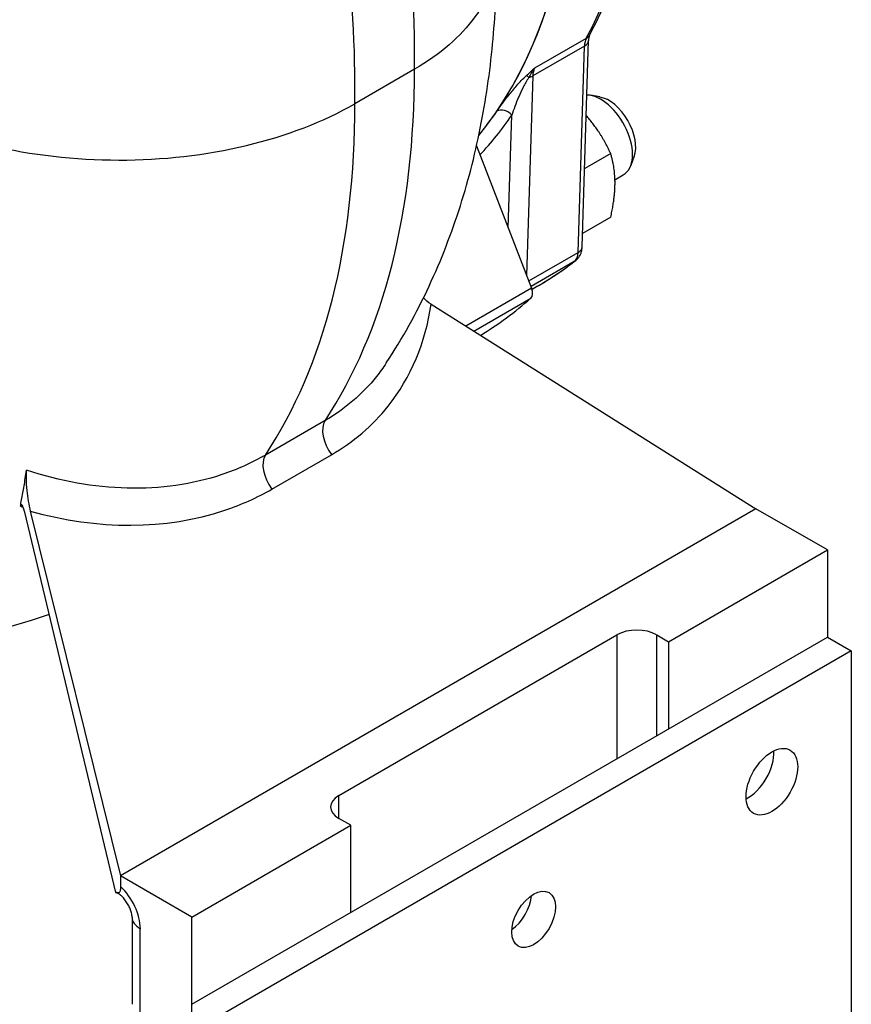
# Model space of a CAD drawing. Header units: millimetres. Extents: x 0 to 5940, y 0 to 4200.
# Tile 8 of 56: x 899 to 994, y 478 to 590. Entities that reach past the tile are written whole.
import ezdxf

# ---------------------------------------------------------------- set-up
doc = ezdxf.new("R2010")
doc.units = ezdxf.units.MM
doc.header["$LTSCALE"] = 50
doc.layers.add('02-LINIE-035', color=2, linetype='CONTINUOUS')

msp = doc.modelspace()

# ---------------------------------------------------------------- linework, layer by layer
at = {"layer": '02-LINIE-035'}
for p, q in [((957.78, 584.63), (963.66, 588.02)), ((963.19, 564.28), (963.91, 587.77)), ((963.45, 587.12), (957.56, 583.72)), ((962.72, 563.63), (963.45, 587.12)), ((944.07, 584.48), (937.28, 580.56)), ((957.56, 583.72), (956.86, 561.01)), ((965.2, 581.33), (964.12, 581.52)), ((953.74, 580.09), (953.74, 580.09)), ((954.77, 566.41), (955.16, 579.26)), ((951.14, 575.75), (957.43, 559.56)), ((966.44, 574.88), (963.47, 573.17)), ((969.11, 574.57), (968.73, 573.53)), ((966.92, 571.9), (967.87, 572.45)), ((966.44, 567.64), (963.24, 565.79)), ((957.11, 560.38), (962.72, 563.63)), ((962.29, 562.59), (957.36, 559.74)), ((957.43, 559.56), (949.93, 555.23)), ((958.1, 559.79), (957.47, 559.42)), ((945.13, 558.42), (945.11, 558.47)), ((950.83, 554.67), (957.35, 558.43)), ((945.97, 557.72), (982.99, 534.45)), ((933.89, 544.48), (927.1, 540.56)), ((927.84, 536.68), (934.63, 540.6)), ((899.62, 534.19), (910.03, 490.76)), ((900.31, 534.18), (910.58, 492.65)), ((982.99, 534.45), (910.58, 492.65)), ((991.13, 529.75), (982.99, 534.45)), ((973.03, 519.3), (991.13, 529.75)), ((991.13, 529.75), (991.13, 519.82)), ((918.73, 478.02), (991.13, 519.82)), ((935.47, 501.79), (967.15, 520.08)), ((967.15, 520.08), (967.15, 505.97)), ((971.68, 520.08), (973.03, 519.3)), ((971.68, 508.59), (971.68, 520.08)), ((973.03, 519.3), (973.03, 509.37)), ((991.13, 519.82), (993.85, 518.25)), ((993.85, 518.25), (921.44, 476.45)), ((993.85, 518.25), (993.85, 476.45)), ((935.47, 499.18), (935.47, 501.79)), ((936.83, 498.4), (935.47, 499.18)), ((918.73, 487.95), (936.83, 498.4)), ((936.83, 488.47), (936.83, 498.4)), ((918.73, 487.95), (910.58, 492.65)), ((910.58, 492.65), (910.58, 491.43)), ((911.91, 487.93), (911.91, 478.02)), ((918.73, 473.31), (918.73, 487.95)), ((912.84, 476.71), (912.84, 486.62))]:
    msp.add_line(p, q, dxfattribs=at)
for centre, major_axis, ratio, start_param, end_param in [((901.3, 658.17), (48.8, -84.52), 0.57735, 0.342637, 1.104293), ((893.38, 653.6), (48.8, -84.52), 0.57735, 0.213146, 1.104293), ((893.38, 653.6), (48.8, -84.52), 0.57735, 0.271055, 1.104293), ((854.08, 638.49), (63.64, -110.23), 0.57735, 0.765664, 1.163133), ((847.29, 634.57), (-63.64, 110.23), 0.57735, 3.907256, 4.273527), ((965.71, 585.72), (-1.6, 2.77), 0.57735, 0.342637, 0.750492), ((962.32, 587.82), (1.6, -0.05), 0.597148, 5.51586, 6.283185), ((962.64, 589.17), (1.41, -0.76), 0.769035, 5.839626, 6.283185), ((862.43, 631.31), (57.73, -99.99), 0.57735, 0.280748, 0.788606), ((959.82, 582.33), (-1.6, 2.77), 0.57735, 0.342637, 0.750492), ((957.64, 582.84), (-0.869, 0.94), 0.089447, 5.473262, 6.010909), ((956.43, 584.42), (1.6, -0.05), 0.597148, 5.165091, 5.51586), ((965.31, 576.88), (-2.56, 4.43), 0.57735, 3.141593, 5.951814), ((966.22, 577.4), (-2.17, 3.75), 0.57735, 3.590663, 5.834115), ((855.64, 627.4), (57.73, -99.99), 0.57735, 0.280748, 0.788606), ((893.38, 653.6), (48.8, -84.52), 0.57735, 0.213146, 0.271055), ((954.26, 578.73), (-1.06, 0.72), 0.786685, 4.35042, 5.921216), ((894.29, 654.12), (49.44, -85.63), 0.57735, 0.174024, 0.271055), ((961.59, 564.32), (1.6, -0.05), 0.597148, 5.51586, 6.283185), ((960.91, 564.74), (1.28, -2.22), 0.57735, 0.076675, 0.750492), ((901.3, 658.17), (56.8, -98.38), 0.57735, 0, 0.076675), ((961.43, 563.94), (0.98, -1.27), 0.814098, 6.175277, 6.283185), ((956.64, 559.49), (0.64, -1.11), 0.57735, 0.117786, 1.308997), ((893.38, 653.6), (57.6, -99.77), 0.57735, 0.010591, 0.117786), ((935.87, 542.07), (-1.6, 2.77), 0.57735, 0.280748, 1.775438), ((929.08, 538.15), (-1.6, 2.77), 0.57735, 0.280748, 1.775438), ((969.41, 518.78), (-3.2, 0), 0.57735, 3.926991, 5.497787), ((982.08, 504.93), (2.08, 3.6), 0.57735, 3.852754, 5.572024), ((937.73, 500.49), (-3.2, 0), 0.57735, 5.497787, 7.068583), ((909.68, 488.45), (-2.24, 3.88), 0.57735, 3.926991, 5.208035), ((954.93, 489.25), (1.76, 3.05), 0.57735, 4.022614, 5.402164), ((915.11, 487.93), (-3.2, 0), 0.57735, 0, 0.785398)]:
    msp.add_ellipse(centre, major_axis=major_axis, ratio=ratio, start_param=start_param, end_param=end_param, dxfattribs=at)
for centre, major_axis in [((984.8, 503.36), (2.08, 3.6)), ((957.65, 487.68), (1.76, 3.05))]:
    msp.add_ellipse(centre, major_axis=major_axis, ratio=0.57735, dxfattribs=at)
for points, knots in [([(964.05, 588.42), (965.83, 591.72), (967.27, 595.39), (969.43, 603.32), (970.15, 607.58), (970.88, 616.56), (970.88, 621.29), (970.16, 631.07), (969.44, 636.12), (968.07, 642.71), (967.74, 644.16), (967.39, 645.62)], [2.6988316, 2.6988316, 2.6988316, 2.6988316, 2.875936, 2.875936, 3.0530404, 3.0530404, 3.2301449, 3.2301449, 3.4072493, 3.4072493, 3.4572075, 3.4572075, 3.4572075, 3.4572075]), ([(940.87, 551.04), (942.72, 553.85), (944.34, 556.78), (947.14, 562.78), (948.32, 565.84), (950.29, 572.05), (951.08, 575.2), (952.31, 581.55), (952.75, 584.74), (953.32, 591.14), (953.45, 594.33), (953.44, 597.53)], [2.6385509, 2.6385509, 2.6385509, 2.6385509, 2.7400043, 2.7400043, 2.8414577, 2.8414577, 2.9429111, 2.9429111, 3.0443645, 3.0443645, 3.1445887, 3.1445887, 3.1445887, 3.1445887]), ([(953.44, 597.41), (953.39, 595.01), (952.55, 592.64), (949.35, 588.21), (947.01, 586.18), (944.07, 584.48)], [-3.886668, -3.886668, -3.886668, -3.886668, -1.953101, -1.953101, 0, 0, 0, 0]), ([(964.05, 588.42), (964.04, 588.4), (964.03, 588.37), (964, 588.32), (963.99, 588.28), (963.97, 588.2), (963.96, 588.16), (963.94, 588.07), (963.93, 588.01), (963.92, 587.9), (963.92, 587.84), (963.91, 587.77)], [5.8404242, 5.8404242, 5.8404242, 5.8404242, 5.9219951, 5.9219951, 6.003566, 6.003566, 6.0851369, 6.0851369, 6.1667078, 6.1667078, 6.2482787, 6.2482787, 6.2482787, 6.2482787]), ([(956.83, 583.76), (957.14, 584.05), (957.46, 584.34), (957.77, 584.62), (957.78, 584.62), (957.78, 584.63), (957.78, 584.63)], [0, 0, 0, 0, 0.99332, 0.99332, 0.99332, 1, 1, 1, 1]), ([(957.78, 584.63), (957.78, 584.63), (957.78, 584.62), (957.77, 584.62), (957.51, 584.3), (957.29, 583.93), (957.11, 583.54)], [0, 0, 0, 0, 0.00645, 0.00645, 0.00645, 1, 1, 1, 1]), ([(953.47, 579.7), (953.85, 580.27), (954.31, 580.89), (954.85, 581.56), (955.12, 581.9), (955.41, 582.26), (955.74, 582.63), (956.06, 583), (956.42, 583.39), (956.83, 583.76)], [0, 0, 0, 0, 0.5, 0.5, 0.5, 0.75, 0.75, 0.75, 1, 1, 1, 1]), ([(957.11, 583.54), (956.85, 583.17), (956.66, 582.81), (956.48, 582.46), (956.47, 582.43), (956.46, 582.41), (956.45, 582.39), (956.27, 582.03), (956.11, 581.69), (955.97, 581.35), (955.96, 581.33), (955.95, 581.31), (955.94, 581.29), (955.64, 580.58), (955.38, 579.9), (955.16, 579.26)], [0, 0, 0, 0, 0.234382, 0.234382, 0.234382, 0.25, 0.25, 0.25, 0.486601, 0.486601, 0.486601, 0.5, 0.5, 0.5, 1, 1, 1, 1]), ([(885.07, 579.68), (888.25, 578.07), (891.87, 576.77), (900.42, 574.72), (905.38, 574.15), (915.38, 574.14), (920.32, 574.7), (929.55, 576.91), (933.74, 578.52), (937.28, 580.56)], [-9.006563, -9.006563, -9.006563, -9.006563, -7.03146, -7.03146, -4.68751, -4.68751, -2.343721, -2.343721, 0, 0, 0, 0]), ([(962.4, 562.67), (962.52, 562.76), (962.63, 562.86), (962.81, 563.08), (962.88, 563.19), (963, 563.42), (963.05, 563.53), (963.12, 563.75), (963.15, 563.86), (963.18, 564.07), (963.19, 564.18), (963.19, 564.28)], [2.4328697, 2.4328697, 2.4328697, 2.4328697, 2.567633, 2.567633, 2.7023963, 2.7023963, 2.8371595, 2.8371595, 2.9719228, 2.9719228, 3.1066861, 3.1066861, 3.1066861, 3.1066861]), ([(958.1, 559.79), (958.4, 559.96), (958.7, 560.14), (959.29, 560.5), (959.58, 560.68), (960.16, 561.06), (960.44, 561.25), (961.01, 561.64), (961.29, 561.84), (961.85, 562.25), (962.13, 562.46), (962.4, 562.67)], [2.35619449, 2.35619449, 2.35619449, 2.35619449, 2.37152954, 2.37152954, 2.38686458, 2.38686458, 2.40219963, 2.40219963, 2.41753468, 2.41753468, 2.43286973, 2.43286973, 2.43286973, 2.43286973]), ([(934.63, 540.6), (937.11, 542.03), (939.31, 543.91), (943.67, 549.37), (945.36, 553.39), (945.97, 557.72)], [0, 0, 0, 0, 1.644532, 1.644532, 4.071731, 4.071731, 4.071731, 4.071731]), ([(940.87, 551.04), (940.52, 550.51), (940.15, 549.99), (938.14, 547.49), (936.14, 545.78), (933.89, 544.48)], [-2.051266, -2.051266, -2.051266, -2.051266, -1.644532, -1.644532, 0, 0, 0, 0]), ([(927.1, 540.56), (925.56, 539.67), (923.89, 538.92), (915.45, 536.09), (907.5, 536.28), (899.88, 538.84)], [0, 0, 0, 0, 1.107273, 1.107273, 5.328503, 5.328503, 5.328503, 5.328503]), ([(899.6, 537.04), (899.65, 537.33), (899.69, 537.63), (899.79, 538.22), (899.83, 538.52), (899.88, 538.84)], [91.4896968, 91.4896968, 91.4896968, 91.4896968, 91.7302146, 91.7302146, 91.9808272, 91.9808272, 91.9808272, 91.9808272]), ([(899.88, 538.84), (899.84, 538.58), (899.83, 538.25), (899.83, 537.46), (899.86, 537), (899.95, 536.12), (900, 535.71), (900.14, 534.92), (900.22, 534.53), (900.31, 534.18)], [0, 0, 0, 0, 0.2100419, 0.2100419, 0.4434715, 0.4434715, 0.6347591, 0.6347591, 0.8215198, 0.8215198, 0.8215198, 0.8215198]), ([(900.31, 534.18), (907.96, 532.01), (915.79, 532.03), (924.36, 534.91), (926.17, 535.72), (927.84, 536.68)], [-4.992612, -4.992612, -4.992612, -4.992612, -1.107273, -1.107273, 0, 0, 0, 0]), ([(902.45, 522.4), (897.04, 520.51), (891.46, 519.37), (877.44, 518.18), (869.15, 519.06), (851.5, 523.43), (842.4, 527.53), (832.6, 533.53), (831.24, 534.4), (829.89, 535.31)], [4.035685, 4.035685, 4.035685, 4.035685, 4.1919959, 4.1919959, 4.4341595, 4.4341595, 4.742026, 4.742026, 4.7926895, 4.7926895, 4.7926895, 4.7926895]), ([(899.62, 534.19), (899.59, 534.34), (899.54, 534.48), (899.46, 534.71), (899.42, 534.79), (899.35, 534.89), (899.31, 534.92), (899.26, 534.91), (899.24, 534.89), (899.2, 534.82), (899.19, 534.78), (899.18, 534.72)], [0, 0, 0, 0, 0.0802002, 0.0802002, 0.1545017, 0.1545017, 0.2257208, 0.2257208, 0.2769124, 0.2769124, 0.3292165, 0.3292165, 0.3292165, 0.3292165]), ([(910.58, 491.43), (910.58, 491.32), (910.58, 491.22), (910.56, 491.03), (910.55, 490.96), (910.51, 490.83), (910.48, 490.78), (910.42, 490.72), (910.38, 490.71), (910.3, 490.7), (910.24, 490.72), (910.14, 490.75), (910.08, 490.76), (910.03, 490.76)], [2.287997, 2.287997, 2.287997, 2.287997, 2.349237, 2.349237, 2.4104769, 2.4104769, 2.4856693, 2.4856693, 2.5608616, 2.5608616, 2.6693886, 2.6693886, 2.7783672, 2.7783672, 2.7783672, 2.7783672]), ([(911.91, 487.93), (911.91, 487.98), (911.9, 488.05), (911.88, 488.22), (911.86, 488.33), (911.79, 488.58), (911.75, 488.72), (911.63, 489.03), (911.55, 489.19), (911.37, 489.51), (911.27, 489.67), (911.06, 489.96), (910.96, 490.1), (910.75, 490.32), (910.65, 490.41), (910.48, 490.55), (910.41, 490.6), (910.31, 490.66), (910.28, 490.67), (910.27, 490.68), (910.27, 490.68), (910.27, 490.68)], [3.141593, 3.141593, 3.141593, 3.141593, 3.308352, 3.308352, 3.48559, 3.48559, 3.67794, 3.67794, 3.883746, 3.883746, 4.096202, 4.096202, 4.305663, 4.305663, 4.502997, 4.502997, 4.683801, 4.683801, 4.851746, 4.851746, 4.884721, 4.884721, 4.884721, 4.884721])]:
    msp.add_open_spline(points, degree=3, knots=knots, dxfattribs=at)
for points, weights in [([(966.44, 574.88), (965.28, 577.38), (963.65, 579.2)], [1, 1.09383235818, 1.0738382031]), ([(966.44, 567.64), (967.35, 571.79), (966.44, 574.88)], [1, 1.15470053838, 1])]:
    msp.add_rational_spline(points, weights, degree=2, dxfattribs=at)
for points in [[(945.97, 557.72), (945.64, 557.93), (945.35, 558.18), (945.1, 558.45)], [(899.32, 535.46), (899.42, 535.98), (899.51, 536.51), (899.6, 537.04)], [(899.18, 534.72), (899.23, 534.96), (899.27, 535.21), (899.32, 535.46)], [(899.18, 534.72), (899.28, 534.69), (899.39, 534.66), (899.49, 534.63)], [(910.03, 490.76), (910.11, 490.73), (910.19, 490.7), (910.27, 490.68)]]:
    msp.add_open_spline(points, degree=3, dxfattribs=at)

doc.saveas('drawing.dxf')
